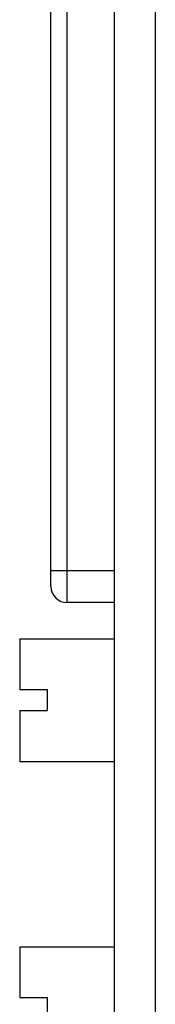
# Model space of a CAD drawing. Header units: inches. Extents: x 0 to 22, y 0 to 17.
# Tile 10 of 29: x 8.314 to 8.478, y 8.074 to 9.275. Entities that reach past the tile are written whole.
import ezdxf

# ---------------------------------------------------------------- set-up
doc = ezdxf.new("R2010")
doc.units = ezdxf.units.IN
doc.header["$LTSCALE"] = 1.21
doc.header["$MEASUREMENT"] = 0
doc.layers.get('0').update_dxf_attribs({"linetype": 'CONTINUOUS'})

msp = doc.modelspace()

# ---------------------------------------------------------------- linework, layer by layer
at = {"color": 7, "linetype": 'CONTINUOUS'}
for p, q in [((8.4284, 10.0968), (8.4284, 6.4228)), ((8.4784, 10.0968), (8.4784, 6.4228)), ((8.3712, 8.5638), (8.3712, 9.8098)), ((8.3515, 8.5834), (8.3515, 9.7901)), ((8.3515, 8.6031), (8.4282, 8.6031)), ((8.4282, 8.5638), (8.3712, 8.5638)), ((8.3136, 8.5195), (8.3136, 8.4575)), ((8.3136, 8.5195), (8.4282, 8.5195)), ((8.3136, 8.4575), (8.347, 8.4575)), ((8.347, 8.4575), (8.347, 8.4319)), ((8.3136, 8.4319), (8.3136, 8.3699)), ((8.3136, 8.4319), (8.347, 8.4319)), ((8.3136, 8.3699), (8.4282, 8.3699)), ((8.3136, 8.1438), (8.3136, 8.0818)), ((8.3136, 8.1438), (8.4282, 8.1438)), ((8.3136, 8.0818), (8.347, 8.0818)), ((8.347, 8.0818), (8.347, 8.0562))]:
    msp.add_line(p, q, dxfattribs=at)
msp.add_arc((8.3712, 8.5834), 0.0197, 180, 270, dxfattribs=at)

doc.saveas('drawing.dxf')
